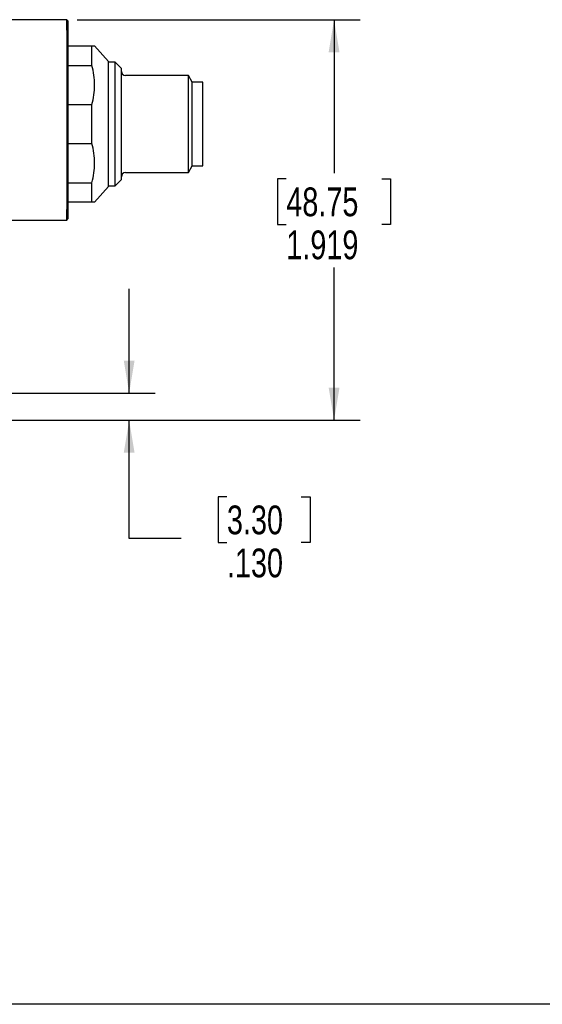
# Model space of a CAD drawing. Header units: inches. Extents: x 0.4 to 16.4, y 0.2 to 10.8.
# Tile 12 of 27: x 6.7 to 9.2, y 0.4 to 5.1. Entities that reach past the tile are written whole.
import ezdxf

# ---------------------------------------------------------------- set-up
doc = ezdxf.new("R2010")
doc.units = ezdxf.units.IN
doc.header["$MEASUREMENT"] = 0
doc.layers.add('BORDER', color=1, linetype='Continuous')
doc.layers.add('DIMENSIONS', color=150, linetype='Continuous')
doc.styles.add('SLDTEXTSTYLE0', font='TXT', dxfattribs={"width": 0.75})
doc.dimstyles.new('SLDDIMSTYLE1', dxfattribs={"dimtxt": 0.137795, "dimasz": 0.156, "dimexe": 0, "dimexo": 0.0625, "dimgap": 0.034449, "dimtad": 0, "dimtih": 1, "dimtoh": 1, "dimdec": 3, "dimrnd": 1e-09, "dimzin": 12, "dimdsep": 46, "dimtxsty": 'SLDTEXTSTYLE0', "dimsah": 1, "dimcen": 0.09, "dimadec": 0, "dimazin": 3, "dimtfac": 1, "dimtdec": 3, "dimtofl": 0, "dimtmove": 0, "dimatfit": 3, "dimfxl": 0, "dimfrac": 2, "dimtolj": 1, "dimtzin": 12, "dimarcsym": 0})
doc.dimstyles.new('SLDDIMSTYLE2', dxfattribs={"dimtxt": 0.137795, "dimasz": 0.156, "dimexe": 0, "dimexo": 0.0625, "dimgap": 0.034449, "dimtad": 0, "dimtih": 1, "dimtoh": 1, "dimdec": 3, "dimrnd": 1e-09, "dimzin": 4, "dimdsep": 46, "dimtxsty": 'SLDTEXTSTYLE0', "dimsah": 1, "dimcen": 0.09, "dimadec": 0, "dimazin": 1, "dimtfac": 1, "dimtdec": 3, "dimtmove": 0, "dimatfit": 0, "dimfxl": 0, "dimfrac": 2, "dimtolj": 1, "dimtzin": 12, "dimarcsym": 0})

# ---------------------------------------------------------------- blocks, each defined once
blk = doc.blocks.new('_D_2')
at = {"layer": 'DIMENSIONS'}
for p, q in [((6.9682, 5.1108), (8.3251, 5.1108)), ((8.2001, 5.1108), (8.2001, 4.3759)), ((7.971, 4.3479), (7.9291, 4.3479)), ((7.9291, 4.3479), (7.9291, 4.1291)), ((8.4292, 4.3479), (8.4712, 4.3479)), ((8.4712, 4.3479), (8.4712, 4.1291)), ((7.9291, 4.1291), (7.971, 4.1291)), ((8.4712, 4.1291), (8.4292, 4.1291)), ((8.2001, 3.1913), (8.2001, 3.923)), ((6.5873, 3.1913), (8.3251, 3.1913))]:
    blk.add_line(p, q, dxfattribs=at)
for points in [[(8.2001, 5.1108), (8.1741, 4.9548), (8.2261, 4.9548)], [(8.2001, 3.1913), (8.2261, 3.3473), (8.1741, 3.3473)]]:
    blk.add_solid(points, dxfattribs=at)
at = {"layer": 'DIMENSIONS', "char_height": 0.1378, "attachment_point": 1, "style": 'SLDTEXTSTYLE0'}
for s, insert in [('48.75', (7.971, 4.3067)), ('1.919', (7.971, 4.1006))]:
    blk.add_mtext(s, dxfattribs=dict(at, insert=insert))
blk = doc.blocks.new('_D_3')
at = {"layer": 'DIMENSIONS'}
for p, q in [((7.2176, 3.3213), (7.2176, 3.8213)), ((6.5823, 3.3213), (7.3426, 3.3213)), ((6.5873, 3.1913), (7.3426, 3.1913)), ((7.2176, 2.6251), (7.2176, 3.1913)), ((7.6863, 2.8235), (7.6444, 2.8235)), ((7.6444, 2.8235), (7.6444, 2.6048)), ((8.0427, 2.8235), (8.0847, 2.8235)), ((8.0847, 2.8235), (8.0847, 2.6048)), ((7.4676, 2.6251), (7.2176, 2.6251)), ((7.6444, 2.6048), (7.6863, 2.6048)), ((8.0847, 2.6048), (8.0427, 2.6048))]:
    blk.add_line(p, q, dxfattribs=at)
for points in [[(7.2176, 3.3213), (7.2436, 3.4773), (7.1916, 3.4773)], [(7.2176, 3.1913), (7.1916, 3.0353), (7.2436, 3.0353)]]:
    blk.add_solid(points, dxfattribs=at)
at = {"layer": 'DIMENSIONS', "char_height": 0.1378, "attachment_point": 1, "style": 'SLDTEXTSTYLE0'}
for s, insert in [('3.30', (7.6863, 2.7824)), ('.130', (7.6863, 2.5762))]:
    blk.add_mtext(s, dxfattribs=dict(at, insert=insert))

msp = doc.modelspace()

# ---------------------------------------------------------------- linework, layer by layer
at = {"color": 7, "linetype": 'Continuous', "lineweight": 25}
for p, q in [((6.91821, 5.11076), (6.52821, 5.11076)), ((6.91821, 5.06076), (6.91821, 5.11076)), ((6.91821, 5.11076), (6.92321, 5.10576)), ((6.92321, 5.10576), (6.92321, 5.06076)), ((6.91821, 5.06076), (6.91821, 4.20076)), ((6.92321, 5.06076), (6.92321, 4.20076)), ((6.92321, 4.98477), (7.03821, 4.98477)), ((7.03821, 4.89193), (7.03821, 4.98477)), ((7.11871, 4.91076), (7.05214, 4.98477)), ((7.11871, 4.61076), (7.11871, 4.91076)), ((6.92321, 4.89193), (7.03821, 4.89193)), ((7.15021, 4.90701), (7.11871, 4.90701)), ((7.18021, 4.87701), (7.15021, 4.90701)), ((7.15021, 4.61076), (7.15021, 4.90701)), ((7.18021, 4.61076), (7.18021, 4.87701)), ((7.50144, 4.84326), (7.20021, 4.84326)), ((7.52021, 4.81076), (7.50144, 4.84326)), ((7.50144, 4.61076), (7.50144, 4.84326)), ((7.57021, 4.81076), (7.52021, 4.81076)), ((7.52021, 4.41076), (7.52021, 4.81076)), ((7.57021, 4.61076), (7.57021, 4.81076)), ((6.92321, 4.7036), (7.03821, 4.7036)), ((7.03821, 4.51791), (7.03821, 4.7036)), ((7.11871, 4.31076), (7.11871, 4.61076)), ((7.15021, 4.31451), (7.15021, 4.61076)), ((7.18021, 4.34451), (7.18021, 4.61076)), ((7.50144, 4.37826), (7.50144, 4.61076)), ((7.57021, 4.41076), (7.57021, 4.61076)), ((6.92321, 4.51791), (7.03821, 4.51791)), ((7.50144, 4.37826), (7.52021, 4.41076)), ((7.52021, 4.41076), (7.57021, 4.41076)), ((7.15021, 4.31451), (7.18021, 4.34451)), ((7.20021, 4.37826), (7.50144, 4.37826)), ((6.92321, 4.32959), (7.03821, 4.32959)), ((7.03821, 4.23674), (7.03821, 4.32959)), ((7.05214, 4.23674), (7.11871, 4.31076)), ((7.11871, 4.31451), (7.15021, 4.31451)), ((6.91821, 4.15076), (6.91821, 4.20076)), ((7.03821, 4.23674), (6.92321, 4.23674)), ((6.92321, 4.20076), (6.92321, 4.15576)), ((6.91821, 4.15076), (6.92321, 4.15576)), ((6.52821, 4.15076), (6.91821, 4.15076))]:
    msp.add_line(p, q, dxfattribs=at)
for centre, start, end in [((7.20021, 4.86326), 180, 270), ((7.20021, 4.35826), 90, 180)]:
    msp.add_arc(centre, 0.02, start, end, dxfattribs=at)
for points in [[(7.03821, 4.98477), (7.04717, 4.98477), (7.05214, 4.98477), (7.05214, 4.98477)], [(7.05214, 4.23674), (7.05214, 4.23674), (7.04717, 4.23674), (7.03821, 4.23674)]]:
    msp.add_open_spline(points, degree=3, dxfattribs=at)
for points in [[(7.03821, 4.7036), (7.04718, 4.73456), (7.0521, 4.7658), (7.05216, 4.81317), (7.05095, 4.82913), (7.04622, 4.86078), (7.0427, 4.87643), (7.03821, 4.89193)], [(7.03821, 4.32959), (7.04718, 4.36055), (7.0521, 4.39179), (7.05216, 4.43916), (7.05095, 4.45511), (7.04622, 4.48676), (7.0427, 4.50241), (7.03821, 4.51791)]]:
    msp.add_open_spline(points, degree=3, knots=[0, 0, 0, 0, 0.5, 0.5, 0.75, 0.75, 1, 1, 1, 1], dxfattribs=at)
at = {"layer": 'BORDER'}
msp.add_line((16.37625, 0.39207), (0.62625, 0.39207), dxfattribs=at)

# ---------------------------------------------------------------- dimensions: what is measured, and where the dimension line sits
at = {"layer": 'DIMENSIONS'}
for base, p1, p2, dimstyle, picture, middle in [((8.20013, 5.11076), (6.53733, 3.19127), (6.91821, 5.11076), 'SLDDIMSTYLE1', '_D_2', (8.20013, 4.1494)), ((7.2176, 3.19127), (6.53233, 3.32127), (6.53733, 3.19127), 'SLDDIMSTYLE2', '_D_3', (7.2176, 2.62506))]:
    dim = msp.add_linear_dim(base=base, p1=p1, p2=p2, angle=90, dimstyle=dimstyle, dxfattribs=at)
    dim.commit()
    dim.dimension.update_dxf_attribs({"geometry": picture, "text_midpoint": middle, "dimtype": 160})

doc.saveas('drawing.dxf')
